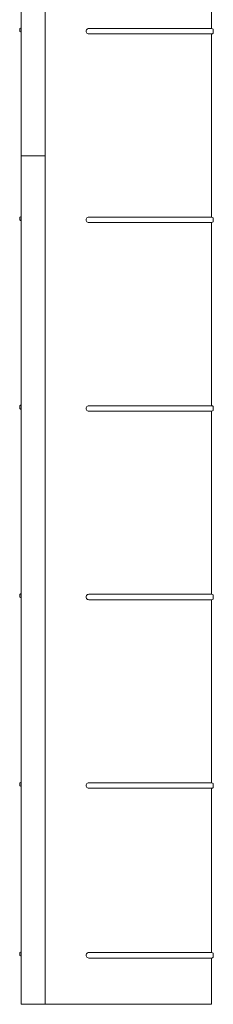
# Model space of a CAD drawing. Header units: millimetres. Extents: x -11513 to 3649, y 2330 to 12522.
# Tile 67 of 76: x -7381 to -7227, y 9801 to 10584. Entities that reach past the tile are written whole.
import ezdxf

# ---------------------------------------------------------------- set-up
doc = ezdxf.new("R2010")
doc.units = ezdxf.units.MM
doc.layers.add('Default', color=7, linetype='Continuous')

# ---------------------------------------------------------------- blocks, each defined once
blk = doc.blocks.new('elewacja boczna cz2')
at = {"layer": 'Default', "lineweight": 5}
for points in [[(18.21, 685.19), (18.21, 685.19), (18.21, 187.22), (18.21, 187.22)], [(37.21, 685.19), (37.21, 685.19), (37.21, 187.22), (37.21, 187.22)], [(169.21, 434.05), (169.21, 434.05), (169.21, 288.39), (169.21, 288.39)], [(17.7, 288.68), (17.26, 288.57), (16.96, 288.17), (16.96, 287.72)], [(16.96, 286.72), (16.96, 286.72), (16.96, 287.72), (16.96, 287.72)], [(16.96, 286.72), (16.96, 286.26), (17.26, 285.87), (17.7, 285.75)], [(18.21, 288.82), (18.21, 288.82), (17.7, 288.68), (17.7, 288.68)], [(18.21, 285.61), (18.21, 285.61), (17.7, 285.75), (17.7, 285.75)], [(71.88, 288.39), (71.88, 288.39), (167.18, 288.39), (167.18, 288.39)], [(71.88, 284.05), (71.88, 284.05), (167.18, 284.05), (167.18, 284.05)], [(167.18, 288.39), (167.18, 288.39), (169.21, 288.39), (169.21, 288.39)], [(167.18, 284.05), (167.18, 284.05), (169.21, 284.05), (169.21, 284.05)], [(169.21, 288.39), (169.21, 288.39), (169.97, 288.18), (169.97, 288.18)], [(169.97, 284.25), (169.97, 284.25), (169.21, 284.05), (169.21, 284.05)], [(169.21, 284.05), (169.21, 284.05), (169.21, 138.39), (169.21, 138.39)], [(170.71, 287.22), (170.71, 287.67), (170.4, 288.07), (169.97, 288.18)], [(169.97, 284.25), (170.4, 284.37), (170.71, 284.76), (170.71, 285.22)], [(170.71, 287.22), (170.71, 287.22), (170.71, 285.22), (170.71, 285.22)], [(18.21, 187.22), (18.21, 187.22), (20.24, 187.22), (20.24, 187.22)], [(18.21, 187.22), (18.21, 187.22), (18.21, -487.78), (18.21, -487.78)], [(18.21, 187.22), (18.21, 187.22), (20.24, 187.22), (20.24, 187.22)], [(20.24, 187.22), (20.24, 187.22), (37.21, 187.22), (37.21, 187.22)], [(20.24, 187.22), (20.24, 187.22), (37.21, 187.22), (37.21, 187.22)], [(37.21, 187.22), (37.21, 187.22), (37.21, -487.78), (37.21, -487.78)], [(17.7, 138.68), (17.26, 138.57), (16.96, 138.17), (16.96, 137.72)], [(16.96, 136.72), (16.96, 136.72), (16.96, 137.72), (16.96, 137.72)], [(16.96, 136.72), (16.96, 136.26), (17.26, 135.87), (17.7, 135.75)], [(18.21, 138.82), (18.21, 138.82), (17.7, 138.68), (17.7, 138.68)], [(18.21, 135.61), (18.21, 135.61), (17.7, 135.75), (17.7, 135.75)], [(71.88, 138.39), (71.88, 138.39), (167.18, 138.39), (167.18, 138.39)], [(71.88, 134.05), (71.88, 134.05), (167.18, 134.05), (167.18, 134.05)], [(167.18, 138.39), (167.18, 138.39), (169.21, 138.39), (169.21, 138.39)], [(167.18, 134.05), (167.18, 134.05), (169.21, 134.05), (169.21, 134.05)], [(169.21, 138.39), (169.21, 138.39), (169.97, 138.18), (169.97, 138.18)], [(169.97, 134.25), (169.97, 134.25), (169.21, 134.05), (169.21, 134.05)], [(169.21, 134.05), (169.21, 134.05), (169.21, -11.61), (169.21, -11.61)], [(170.71, 137.22), (170.71, 137.67), (170.4, 138.07), (169.97, 138.18)], [(169.97, 134.25), (170.4, 134.37), (170.71, 134.76), (170.71, 135.22)], [(170.71, 137.22), (170.71, 137.22), (170.71, 135.22), (170.71, 135.22)], [(17.7, -11.32), (17.26, -11.43), (16.96, -11.83), (16.96, -12.28)], [(16.96, -13.28), (16.96, -13.28), (16.96, -12.28), (16.96, -12.28)], [(16.96, -13.28), (16.96, -13.74), (17.26, -14.13), (17.7, -14.25)], [(18.21, -11.18), (18.21, -11.18), (17.7, -11.32), (17.7, -11.32)], [(18.21, -14.39), (18.21, -14.39), (17.7, -14.25), (17.7, -14.25)], [(71.88, -11.61), (71.88, -11.61), (167.18, -11.61), (167.18, -11.61)], [(167.18, -11.61), (167.18, -11.61), (169.21, -11.61), (169.21, -11.61)], [(169.21, -11.61), (169.21, -11.61), (169.97, -11.82), (169.97, -11.82)], [(170.71, -12.78), (170.71, -12.33), (170.4, -11.93), (169.97, -11.82)], [(169.97, -15.75), (170.4, -15.63), (170.71, -15.24), (170.71, -14.78)], [(170.71, -12.78), (170.71, -12.78), (170.71, -14.78), (170.71, -14.78)], [(71.88, -15.95), (71.88, -15.95), (167.18, -15.95), (167.18, -15.95)], [(167.18, -15.95), (167.18, -15.95), (169.21, -15.95), (169.21, -15.95)], [(169.97, -15.75), (169.97, -15.75), (169.21, -15.95), (169.21, -15.95)], [(169.21, -15.95), (169.21, -15.95), (169.21, -161.61), (169.21, -161.61)], [(17.7, -161.32), (17.26, -161.43), (16.96, -161.83), (16.96, -162.28)], [(16.96, -163.28), (16.96, -163.28), (16.96, -162.28), (16.96, -162.28)], [(16.96, -163.28), (16.96, -163.74), (17.26, -164.13), (17.7, -164.25)], [(18.21, -161.18), (18.21, -161.18), (17.7, -161.32), (17.7, -161.32)], [(18.21, -164.39), (18.21, -164.39), (17.7, -164.25), (17.7, -164.25)], [(71.88, -161.61), (71.88, -161.61), (167.18, -161.61), (167.18, -161.61)], [(167.18, -161.61), (167.18, -161.61), (169.21, -161.61), (169.21, -161.61)], [(169.21, -161.61), (169.21, -161.61), (169.97, -161.82), (169.97, -161.82)], [(170.71, -162.78), (170.71, -162.33), (170.4, -161.93), (169.97, -161.82)], [(170.71, -162.78), (170.71, -162.78), (170.71, -164.78), (170.71, -164.78)], [(71.88, -165.95), (71.88, -165.95), (167.18, -165.95), (167.18, -165.95)], [(167.18, -165.95), (167.18, -165.95), (169.21, -165.95), (169.21, -165.95)], [(169.97, -165.75), (169.97, -165.75), (169.21, -165.95), (169.21, -165.95)], [(169.21, -165.95), (169.21, -165.95), (169.21, -311.61), (169.21, -311.61)], [(169.97, -165.75), (170.4, -165.63), (170.71, -165.24), (170.71, -164.78)], [(17.7, -311.32), (17.26, -311.43), (16.96, -311.83), (16.96, -312.28)], [(16.96, -313.28), (16.96, -313.28), (16.96, -312.28), (16.96, -312.28)], [(16.96, -313.28), (16.96, -313.74), (17.26, -314.13), (17.7, -314.25)], [(18.21, -311.18), (18.21, -311.18), (17.7, -311.32), (17.7, -311.32)], [(71.88, -311.61), (71.88, -311.61), (167.18, -311.61), (167.18, -311.61)], [(167.18, -311.61), (167.18, -311.61), (169.21, -311.61), (169.21, -311.61)], [(169.21, -311.61), (169.21, -311.61), (169.97, -311.82), (169.97, -311.82)], [(170.71, -312.78), (170.71, -312.33), (170.4, -311.93), (169.97, -311.82)], [(170.71, -312.78), (170.71, -312.78), (170.71, -314.78), (170.71, -314.78)], [(18.21, -314.39), (18.21, -314.39), (17.7, -314.25), (17.7, -314.25)], [(71.88, -315.95), (71.88, -315.95), (167.18, -315.95), (167.18, -315.95)], [(167.18, -315.95), (167.18, -315.95), (169.21, -315.95), (169.21, -315.95)], [(169.97, -315.75), (169.97, -315.75), (169.21, -315.95), (169.21, -315.95)], [(169.21, -315.95), (169.21, -315.95), (169.21, -446.61), (169.21, -446.61)], [(169.97, -315.75), (170.4, -315.63), (170.71, -315.24), (170.71, -314.78)], [(17.7, -446.32), (17.26, -446.43), (16.96, -446.83), (16.96, -447.28)], [(18.21, -446.18), (18.21, -446.18), (17.7, -446.32), (17.7, -446.32)], [(16.96, -448.28), (16.96, -448.28), (16.96, -447.28), (16.96, -447.28)], [(16.96, -448.28), (16.96, -448.74), (17.26, -449.13), (17.7, -449.25)], [(18.21, -449.39), (18.21, -449.39), (17.7, -449.25), (17.7, -449.25)], [(71.88, -446.61), (71.88, -446.61), (167.18, -446.61), (167.18, -446.61)], [(71.88, -450.95), (71.88, -450.95), (167.18, -450.95), (167.18, -450.95)], [(167.18, -446.61), (167.18, -446.61), (169.21, -446.61), (169.21, -446.61)], [(167.18, -450.95), (167.18, -450.95), (169.21, -450.95), (169.21, -450.95)], [(169.21, -446.61), (169.21, -446.61), (169.97, -446.82), (169.97, -446.82)], [(169.97, -450.75), (169.97, -450.75), (169.21, -450.95), (169.21, -450.95)], [(169.21, -450.95), (169.21, -450.95), (169.21, -487.78), (169.21, -487.78)], [(170.71, -447.78), (170.71, -447.33), (170.4, -446.93), (169.97, -446.82)], [(169.97, -450.75), (170.4, -450.63), (170.71, -450.24), (170.71, -449.78)], [(170.71, -447.78), (170.71, -447.78), (170.71, -449.78), (170.71, -449.78)], [(18.21, -487.78), (18.21, -487.78), (20.24, -487.78), (20.24, -487.78)], [(20.24, -487.78), (20.24, -487.78), (37.21, -487.78), (37.21, -487.78)], [(37.21, -487.78), (37.21, -487.78), (167.18, -487.78), (167.18, -487.78)], [(169.21, -487.78), (169.21, -487.78), (167.18, -487.78), (167.18, -487.78)]]:
    blk.add_open_spline(points, degree=3, dxfattribs=at)
for points in [[(71.88, 288.39), (71.1, 288.39), (70.39, 287.97), (70, 287.3), (70, 287.3), (69.61, 286.63), (69.61, 285.8), (70, 285.13), (70, 285.13), (70.39, 284.46), (71.1, 284.05), (71.88, 284.05)], [(71.88, 138.39), (71.1, 138.39), (70.39, 137.97), (70, 137.3), (70, 137.3), (69.61, 136.63), (69.61, 135.8), (70, 135.13), (70, 135.13), (70.39, 134.46), (71.1, 134.05), (71.88, 134.05)], [(71.88, -11.61), (71.1, -11.61), (70.39, -12.03), (70, -12.7), (70, -12.7), (69.61, -13.37), (69.61, -14.2), (70, -14.87), (70, -14.87), (70.39, -15.54), (71.1, -15.95), (71.88, -15.95)], [(71.88, -161.61), (71.1, -161.61), (70.39, -162.03), (70, -162.7), (70, -162.7), (69.61, -163.37), (69.61, -164.2), (70, -164.87), (70, -164.87), (70.39, -165.54), (71.1, -165.95), (71.88, -165.95)], [(71.88, -311.61), (71.1, -311.61), (70.39, -312.03), (70, -312.7), (70, -312.7), (69.61, -313.37), (69.61, -314.2), (70, -314.87), (70, -314.87), (70.39, -315.54), (71.1, -315.95), (71.88, -315.95)], [(71.88, -446.61), (71.1, -446.61), (70.39, -447.03), (70, -447.7), (70, -447.7), (69.61, -448.37), (69.61, -449.2), (70, -449.87), (70, -449.87), (70.39, -450.54), (71.1, -450.95), (71.88, -450.95)]]:
    blk.add_open_spline(points, degree=3, knots=[0, 0, 0, 0, 0.25, 0.25, 0.25, 0.25, 0.5, 0.5, 0.5, 0.5, 1, 1, 1, 1], dxfattribs=at)

msp = doc.modelspace()

# ---------------------------------------------------------------- block references
msp.add_blockref('elewacja boczna cz2', (-7398.14, 10288.47))

doc.saveas('drawing.dxf')
